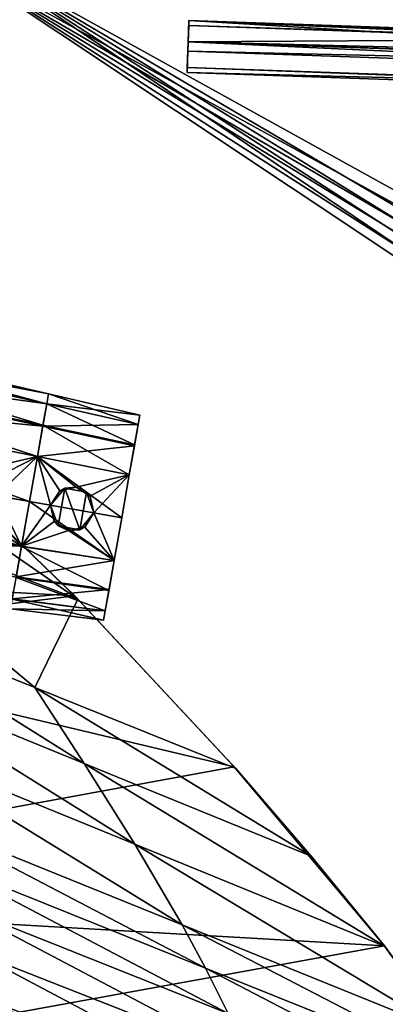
# Model space of a CAD drawing. Header units: metres. Extents: x 0 to 808, y -804 to 0.
# Tile 52 of 116: x 133 to 199, y -269 to -90. Entities that reach past the tile are written whole.
import ezdxf

# ---------------------------------------------------------------- set-up
doc = ezdxf.new("R2010")
doc.units = ezdxf.units.M

msp = doc.modelspace()

# ---------------------------------------------------------------- linework, layer by layer
at = {"layer": 'top'}
for points in [[(92.660088, -175.968964, 506.736481), (87.243996, -156.703659, 567.303406), (143.099884, -195.272812, 628.134583)], [(143.099884, -195.272812, 628.134583), (87.243996, -156.703659, 567.303406), (112.865417, -166.080841, 628.134583)], [(142.532715, -194.696228, 664.00946), (111.948395, -165.241684, 664.00946), (87.688644, -191.649918, 664.00946)], [(142.532715, -194.696228, 662.00946), (111.948395, -165.241684, 662.00946), (142.532715, -194.696228, 664.00946)], [(111.948395, -165.241684, 662.00946), (111.948395, -165.241684, 664.00946), (142.532715, -194.696228, 664.00946)], [(112.865417, -166.080841, 628.134583), (111.948395, -165.241684, 662.00946), (142.532715, -194.696228, 662.00946)], [(143.099884, -195.272812, 628.134583), (112.865417, -166.080841, 628.134583), (142.532715, -194.696228, 662.00946)], [(98.782433, -196.598862, 446.695862), (92.660088, -175.968964, 506.736481), (135.270874, -211.305695, 537.415222)], [(135.270874, -211.305695, 537.415222), (92.660088, -175.968964, 506.736481), (143.099884, -195.272812, 628.134583)], [(75.496109, -202.912491, 664.00946), (142.532715, -194.696228, 664.00946), (87.688644, -191.649918, 664.00946)], [(171.511139, -225.73204, 664.00946), (142.532715, -194.696228, 664.00946), (75.496109, -202.912491, 664.00946)], [(171.511154, -225.73204, 662.00946), (142.532715, -194.696228, 662.00946), (171.511139, -225.73204, 664.00946)], [(142.532715, -194.696228, 662.00946), (142.532715, -194.696228, 664.00946), (171.511139, -225.73204, 664.00946)], [(143.099884, -195.272812, 628.134583), (142.532715, -194.696228, 662.00946), (171.511154, -225.73204, 662.00946)], [(143.099884, -195.272812, 628.134583), (171.759323, -226.012527, 628.134583), (135.270874, -211.305695, 537.415222)], [(171.759323, -226.012527, 628.134583), (143.099884, -195.272812, 628.134583), (171.511154, -225.73204, 662.00946)], [(102.996407, -208.274124, 417.321106), (98.782433, -196.598862, 446.695862), (144.235001, -225.10524, 522.727844)], [(144.235001, -225.10524, 522.727844), (98.782433, -196.598862, 446.695862), (135.270874, -211.305695, 537.415222)], [(43.095268, -249.221008, 664.00946), (171.511139, -225.73204, 664.00946), (75.496109, -202.912491, 664.00946)], [(108.181335, -221.269958, 388.667511), (102.996407, -208.274124, 417.321106), (153.472748, -239.742722, 508.401031)], [(153.472748, -239.742722, 508.401031), (102.996407, -208.274124, 417.321106), (144.235001, -225.10524, 522.727844)], [(171.759323, -226.012527, 628.134583), (185.473602, -241.93634, 628.134583), (135.270874, -211.305695, 537.415222)], [(135.270874, -211.305695, 537.415222), (185.473602, -241.93634, 628.134583), (144.235001, -225.10524, 522.727844)], [(113.962921, -234.974365, 363.385895), (108.181335, -221.269958, 388.667511), (162.067612, -254.396271, 495.760223)], [(162.067612, -254.396271, 495.760223), (108.181335, -221.269958, 388.667511), (153.472748, -239.742722, 508.401031)], [(198.764893, -258.214905, 664.00946), (171.511139, -225.73204, 664.00946), (43.095268, -249.221008, 664.00946)], [(185.473602, -241.93634, 628.134583), (198.764145, -258.215485, 628.134583), (144.235001, -225.10524, 522.727844)], [(144.235001, -225.10524, 522.727844), (198.764145, -258.215485, 628.134583), (153.472748, -239.742722, 508.401031)], [(171.511154, -225.73204, 662.00946), (171.511139, -225.73204, 664.00946), (198.764893, -258.214905, 664.00946)], [(198.764893, -258.214905, 662.00946), (171.511154, -225.73204, 662.00946), (198.764893, -258.214905, 664.00946)], [(171.759323, -226.012527, 628.134583), (171.511154, -225.73204, 662.00946), (198.764893, -258.214905, 662.00946)], [(185.473602, -241.93634, 628.134583), (171.759323, -226.012527, 628.134583), (198.764893, -258.214905, 662.00946)], [(117.173256, -242.546356, 351.239136), (113.962921, -234.974365, 363.385895), (166.284714, -262.248779, 489.686859)], [(166.284714, -262.248779, 489.686859), (113.962921, -234.974365, 363.385895), (162.067612, -254.396271, 495.760223)], [(198.764145, -258.215485, 628.134583), (210.172287, -273.818176, 628.134583), (153.472748, -239.742722, 508.401031)], [(153.472748, -239.742722, 508.401031), (210.172287, -273.818176, 628.134583), (162.067612, -254.396271, 495.760223)], [(120.542145, -250.623581, 339.466614), (117.173256, -242.546356, 351.239136), (170.415314, -270.45575, 483.800598)], [(170.415314, -270.45575, 483.800598), (117.173256, -242.546356, 351.239136), (166.284714, -262.248779, 489.686859)], [(198.764893, -258.214905, 662.00946), (198.764145, -258.215485, 628.134583), (185.473602, -241.93634, 628.134583)], [(29.768875, -288.847198, 664.00946), (198.764893, -258.214905, 664.00946), (43.095268, -249.221008, 664.00946)], [(124.017822, -259.211792, 328.093628), (120.542145, -250.623581, 339.466614), (174.42955, -279.013275, 478.114075)], [(174.42955, -279.013275, 478.114075), (120.542145, -250.623581, 339.466614), (170.415314, -270.45575, 483.800598)], [(210.172287, -273.818176, 628.134583), (215.396179, -281.951202, 628.134583), (162.067612, -254.396271, 495.760223)], [(162.067612, -254.396271, 495.760223), (215.396179, -281.951202, 628.134583), (166.284714, -262.248779, 489.686859)], [(210.56662, -274.406494, 664.00946), (198.764893, -258.214905, 664.00946), (29.768875, -288.847198, 664.00946)], [(210.172287, -273.818176, 628.134583), (198.764145, -258.215485, 628.134583), (198.764893, -258.214905, 662.00946)], [(210.56662, -274.406494, 664.00946), (210.56662, -274.406494, 662.00946), (198.764893, -258.214905, 664.00946)], [(210.56662, -274.406494, 662.00946), (198.764893, -258.214905, 662.00946), (198.764893, -258.214905, 664.00946)], [(210.56662, -274.406494, 662.00946), (210.172287, -273.818176, 628.134583), (198.764893, -258.214905, 662.00946)], [(127.544113, -268.311981, 317.142151), (124.017822, -259.211792, 328.093628), (178.295639, -287.914978, 472.638367)], [(178.295639, -287.914978, 472.638367), (124.017822, -259.211792, 328.093628), (174.42955, -279.013275, 478.114075)], [(215.396179, -281.951202, 628.134583), (220.288483, -290.287903, 628.134583), (166.284714, -262.248779, 489.686859)], [(166.284714, -262.248779, 489.686859), (220.288483, -290.287903, 628.134583), (170.415314, -270.45575, 483.800598)], [(131.103073, -278.071655, 306.790405), (127.544113, -268.311981, 317.142151), (182.001221, -297.227509, 467.462463)], [(182.001221, -297.227509, 467.462463), (127.544113, -268.311981, 317.142151), (178.295639, -287.914978, 472.638367)]]:
    msp.add_3dface(points, dxfattribs=at)
at = {"layer": 'top0'}
for points in [[(219.180969, -86.840797, 659.039795), (160.671005, -75.850227, 659.327576), (280.55365, -95.048317, 619.995239)], [(280.55365, -95.048317, 619.995239), (160.671005, -75.850227, 659.327576), (222.010468, -87.293312, 619.792175)], [(219.181, -86.840805, 1606.241211), (160.671051, -75.850235, 1606.529053), (278.199097, -94.795197, 1566.985596)], [(278.199097, -94.795197, 1566.985596), (160.671051, -75.850235, 1606.529053), (219.204407, -86.844574, 1566.777344)]]:
    msp.add_3dface(points, dxfattribs=at)
at = {"layer": 'top0123414'}
for points in [[(163.256622, -90.333496, 1629.915039), (221.169495, -93.841301, 1627.794922), (163.12294, -94.161385, 1626.70105)], [(163.226318, -91.20121, 1634.838989), (163.256622, -90.333496, 1629.915039), (163.12294, -94.161385, 1626.70105)], [(563.012939, -104.293297, 1629.915039), (163.256622, -90.333496, 1629.915039), (163.226318, -91.20121, 1634.838989)], [(223.212372, -92.648079, 1629.400146), (221.788544, -92.909981, 1628.860718), (163.256622, -90.333496, 1629.915039)], [(221.788544, -92.909981, 1628.860718), (221.169495, -93.841301, 1627.794922), (163.256622, -90.333496, 1629.915039)], [(163.256622, -90.333496, 1629.915039), (563.012939, -104.293297, 1629.915039), (223.212372, -92.648079, 1629.400146)], [(562.982666, -105.161011, 1634.838989), (163.226318, -91.20121, 1634.838989), (163.062347, -95.896812, 1636.549072)], [(163.062347, -95.896812, 1636.549072), (163.226318, -91.20121, 1634.838989), (163.12294, -94.161385, 1626.70105)], [(562.982666, -105.161011, 1634.838989), (563.012939, -104.293297, 1629.915039), (163.226318, -91.20121, 1634.838989)], [(162.958969, -98.856987, 1628.411133), (163.12294, -94.161385, 1626.70105), (562.715332, -112.816788, 1628.411133)], [(163.062347, -95.896812, 1636.549072), (163.12294, -94.161385, 1626.70105), (162.958969, -98.856987, 1628.411133)], [(221.169495, -93.841301, 1627.794922), (223.105423, -95.710396, 1626.829102), (163.12294, -94.161385, 1626.70105)], [(163.12294, -94.161385, 1626.70105), (562.879272, -108.121185, 1626.70105), (562.715332, -112.816788, 1628.411133)], [(163.12294, -94.161385, 1626.70105), (223.105423, -95.710396, 1626.829102), (502.934845, -105.482254, 1626.829102)], [(163.12294, -94.161385, 1626.70105), (502.934845, -105.482254, 1626.829102), (562.879272, -108.121185, 1626.70105)], [(562.818665, -109.856606, 1636.549072), (163.062347, -95.896812, 1636.549072), (162.928665, -99.724701, 1633.335205)], [(162.928665, -99.724701, 1633.335205), (163.062347, -95.896812, 1636.549072), (162.958969, -98.856987, 1628.411133)], [(562.818665, -109.856606, 1636.549072), (562.982666, -105.161011, 1634.838989), (163.062347, -95.896812, 1636.549072)], [(162.928665, -99.724701, 1633.335205), (162.958969, -98.856987, 1628.411133), (562.684998, -113.684494, 1633.335205)], [(562.684998, -113.684494, 1633.335205), (562.818665, -109.856606, 1636.549072), (162.928665, -99.724701, 1633.335205)], [(162.958969, -98.856987, 1628.411133), (562.715332, -112.816788, 1628.411133), (562.684998, -113.684494, 1633.335205)]]:
    msp.add_3dface(points, dxfattribs=at)
at = {"layer": 'top0123425'}
for points in [[(84.085609, -145.670593, 1313.068237), (83.721519, -147.735474, 1322.584595), (137.752945, -158.060684, 1313.067261)], [(83.723244, -147.725677, 1303.557007), (84.085609, -145.670593, 1313.068237), (137.437454, -159.849884, 1304.775024)], [(84.085609, -145.670593, 1313.068237), (137.752945, -158.060684, 1313.067261), (137.437454, -159.849884, 1304.775024)], [(83.721519, -147.735474, 1322.584595), (82.907608, -152.351379, 1329.237549), (137.435944, -159.858475, 1321.363892)], [(82.941673, -152.158188, 1297.077515), (83.723244, -147.725677, 1303.557007), (136.753571, -163.728363, 1299.104004)], [(83.721519, -147.735474, 1322.584595), (137.435944, -159.858475, 1321.363892), (137.752945, -158.060684, 1313.067261)], [(83.723244, -147.725677, 1303.557007), (137.437454, -159.849884, 1304.775024), (136.753571, -163.728363, 1299.104004)], [(82.907608, -152.351379, 1329.237549), (81.795326, -158.65947, 1333.659668), (136.726212, -163.883545, 1327.172729)], [(81.799072, -158.638199, 1292.470215), (82.941673, -152.158188, 1297.077515), (135.755219, -169.390335, 1295.082275)], [(82.907608, -152.351379, 1329.237549), (136.726212, -163.883545, 1327.172729), (137.435944, -159.858475, 1321.363892)], [(82.941673, -152.158188, 1297.077515), (136.753571, -163.728363, 1299.104004), (135.755219, -169.390335, 1295.082275)], [(80.147011, -168.007492, 1290.37854), (81.799072, -158.638199, 1292.470215), (134.314896, -177.558762, 1293.261108)], [(81.795326, -158.65947, 1333.659668), (135.751923, -169.409012, 1331.046387), (136.726212, -163.883545, 1327.172729)], [(81.795326, -158.65947, 1333.659668), (125.044373, -171.864655, 1332.992432), (135.751923, -169.409012, 1331.046387)], [(81.799072, -158.638199, 1292.470215), (135.755219, -169.390335, 1295.082275), (134.314896, -177.558762, 1293.261108)], [(137.437454, -159.849884, 1304.775024), (137.752945, -158.060684, 1313.067261), (137.435944, -159.858475, 1321.363892)], [(137.435944, -159.858475, 1321.363892), (136.726212, -163.883545, 1327.172729), (136.753571, -163.728363, 1299.104004)], [(137.437454, -159.849884, 1304.775024), (137.435944, -159.858475, 1321.363892), (136.753571, -163.728363, 1299.104004)], [(136.726212, -163.883545, 1327.172729), (135.751923, -169.409012, 1331.046387), (135.755219, -169.390335, 1295.082275)], [(136.753571, -163.728363, 1299.104004), (136.726212, -163.883545, 1327.172729), (135.755219, -169.390335, 1295.082275)], [(132.874588, -185.727188, 1295.082275), (78.494957, -177.376801, 1292.470215), (80.147011, -168.007492, 1290.37854)], [(134.314896, -177.558762, 1293.261108), (132.874588, -185.727188, 1295.082275), (80.147011, -168.007492, 1290.37854)], [(125.044373, -171.864655, 1332.992432), (127.635239, -173.505753, 1333.040894), (135.751923, -169.409012, 1331.046387)], [(135.751923, -169.409012, 1331.046387), (127.635239, -173.505753, 1333.040894), (128.301224, -176.498383, 1333.178955)], [(128.301224, -176.498383, 1333.178955), (134.314896, -177.558762, 1332.858887), (135.751923, -169.409012, 1331.046387)], [(135.755219, -169.390335, 1295.082275), (135.751923, -169.409012, 1331.046387), (134.314896, -177.558762, 1293.261108)], [(135.751923, -169.409012, 1331.046387), (134.314896, -177.558762, 1332.858887), (134.314896, -177.558762, 1293.261108)], [(128.301224, -176.498383, 1333.178955), (126.651863, -179.082733, 1333.040894), (132.877884, -185.708511, 1331.046387)], [(134.314896, -177.558762, 1332.858887), (128.301224, -176.498383, 1333.178955), (132.877884, -185.708511, 1331.046387)], [(132.877884, -185.708511, 1331.046387), (78.498703, -177.35553, 1333.659668), (77.386421, -183.66362, 1329.237549)], [(132.874588, -185.727188, 1295.082275), (131.876236, -191.389145, 1299.104004), (78.494957, -177.376801, 1292.470215)], [(132.877884, -185.708511, 1331.046387), (123.65593, -179.73912, 1332.992188), (78.498703, -177.35553, 1333.659668)], [(134.314896, -177.558762, 1293.261108), (134.314896, -177.558762, 1332.858887), (132.874588, -185.727188, 1295.082275)], [(134.314896, -177.558762, 1332.858887), (132.877884, -185.708511, 1331.046387), (132.874588, -185.727188, 1295.082275)], [(132.877884, -185.708511, 1331.046387), (126.651863, -179.082733, 1333.040894), (123.65593, -179.73912, 1332.992188)], [(131.903595, -191.233978, 1327.172729), (132.877884, -185.708511, 1331.046387), (77.386421, -183.66362, 1329.237549)], [(132.874588, -185.727188, 1295.082275), (131.903595, -191.233978, 1327.172729), (131.876236, -191.389145, 1299.104004)], [(132.874588, -185.727188, 1295.082275), (132.877884, -185.708511, 1331.046387), (131.903595, -191.233978, 1327.172729)]]:
    msp.add_3dface(points, dxfattribs=at)
at = {"layer": 'top0123426'}
for points in [[(84.085609, -145.670593, 1413.068237), (83.721519, -147.735474, 1422.584595), (137.752914, -158.060669, 1413.067261)], [(83.723244, -147.725677, 1403.557007), (84.085609, -145.670593, 1413.068237), (137.437424, -159.849884, 1404.775024)], [(84.085609, -145.670593, 1413.068237), (137.752914, -158.060669, 1413.067261), (137.437424, -159.849884, 1404.775024)], [(83.721519, -147.735474, 1422.584595), (82.907608, -152.351379, 1429.237549), (137.435913, -159.858475, 1421.363892)], [(82.941673, -152.158188, 1397.077515), (83.723244, -147.725677, 1403.557007), (136.753555, -163.728363, 1399.104004)], [(83.721519, -147.735474, 1422.584595), (137.435913, -159.858475, 1421.363892), (137.752914, -158.060669, 1413.067261)], [(83.723244, -147.725677, 1403.557007), (137.437424, -159.849884, 1404.775024), (136.753555, -163.728363, 1399.104004)], [(82.907608, -152.351379, 1429.237549), (81.795326, -158.65947, 1433.659668), (136.726181, -163.883545, 1427.172729)], [(81.799072, -158.638199, 1392.470215), (82.941673, -152.158188, 1397.077515), (135.755188, -169.39032, 1395.082275)], [(82.907608, -152.351379, 1429.237549), (136.726181, -163.883545, 1427.172729), (137.435913, -159.858475, 1421.363892)], [(82.941673, -152.158188, 1397.077515), (136.753555, -163.728363, 1399.104004), (135.755188, -169.39032, 1395.082275)], [(80.147011, -168.007492, 1390.37854), (81.799072, -158.638199, 1392.470215), (134.31488, -177.558762, 1393.261108)], [(81.795326, -158.65947, 1433.659668), (135.751892, -169.408997, 1431.046387), (136.726181, -163.883545, 1427.172729)], [(81.795326, -158.65947, 1433.659668), (125.04435, -171.864639, 1432.992432), (135.751892, -169.408997, 1431.046387)], [(81.799072, -158.638199, 1392.470215), (135.755188, -169.39032, 1395.082275), (134.31488, -177.558762, 1393.261108)], [(137.437424, -159.849884, 1404.775024), (137.752914, -158.060669, 1413.067261), (137.435913, -159.858475, 1421.363892)], [(137.435913, -159.858475, 1421.363892), (136.726181, -163.883545, 1427.172729), (136.753555, -163.728363, 1399.104004)], [(137.437424, -159.849884, 1404.775024), (137.435913, -159.858475, 1421.363892), (136.753555, -163.728363, 1399.104004)], [(136.726181, -163.883545, 1427.172729), (135.751892, -169.408997, 1431.046387), (135.755188, -169.39032, 1395.082275)], [(136.753555, -163.728363, 1399.104004), (136.726181, -163.883545, 1427.172729), (135.755188, -169.39032, 1395.082275)], [(132.874557, -185.727188, 1395.082275), (78.494957, -177.376801, 1392.470215), (80.147011, -168.007492, 1390.37854)], [(134.31488, -177.558762, 1393.261108), (132.874557, -185.727188, 1395.082275), (80.147011, -168.007492, 1390.37854)], [(125.04435, -171.864639, 1432.992432), (127.635208, -173.505753, 1433.040894), (135.751892, -169.408997, 1431.046387)], [(135.751892, -169.408997, 1431.046387), (127.635208, -173.505753, 1433.040894), (128.301193, -176.498383, 1433.178955)], [(128.301193, -176.498383, 1433.178955), (134.31488, -177.558762, 1432.858887), (135.751892, -169.408997, 1431.046387)], [(135.755188, -169.39032, 1395.082275), (135.751892, -169.408997, 1431.046387), (134.31488, -177.558762, 1393.261108)], [(135.751892, -169.408997, 1431.046387), (134.31488, -177.558762, 1432.858887), (134.31488, -177.558762, 1393.261108)], [(128.301193, -176.498383, 1433.178955), (126.651833, -179.082733, 1433.040894), (132.877853, -185.708511, 1431.046387)], [(134.31488, -177.558762, 1432.858887), (128.301193, -176.498383, 1433.178955), (132.877853, -185.708511, 1431.046387)], [(132.877853, -185.708511, 1431.046387), (78.498703, -177.35553, 1433.659668), (77.386421, -183.66362, 1429.237549)], [(132.874557, -185.727188, 1395.082275), (131.876205, -191.389145, 1399.104004), (78.494957, -177.376801, 1392.470215)], [(132.877853, -185.708511, 1431.046387), (123.655907, -179.739105, 1432.992188), (78.498703, -177.35553, 1433.659668)], [(134.31488, -177.558762, 1393.261108), (134.31488, -177.558762, 1432.858887), (132.874557, -185.727188, 1395.082275)], [(134.31488, -177.558762, 1432.858887), (132.877853, -185.708511, 1431.046387), (132.874557, -185.727188, 1395.082275)], [(132.877853, -185.708511, 1431.046387), (126.651833, -179.082733, 1433.040894), (123.655907, -179.739105, 1432.992188)], [(131.903564, -191.233963, 1427.172729), (132.877853, -185.708511, 1431.046387), (77.386421, -183.66362, 1429.237549)], [(132.874557, -185.727188, 1395.082275), (131.903564, -191.233963, 1427.172729), (131.876205, -191.389145, 1399.104004)], [(132.874557, -185.727188, 1395.082275), (132.877853, -185.708511, 1431.046387), (131.903564, -191.233963, 1427.172729)]]:
    msp.add_3dface(points, dxfattribs=at)
at = {"layer": 'top0123428'}
for points in [[(137.752945, -158.060684, 1313.067627), (137.435898, -159.858734, 1321.36438), (154.339966, -161.890091, 1313.067261)], [(137.435898, -159.858734, 1321.36438), (137.752945, -158.060684, 1313.067627), (137.437485, -159.849716, 1304.775391)], [(137.437485, -159.849716, 1304.775391), (137.752945, -158.060684, 1313.067627), (154.038986, -163.59697, 1305.151855)], [(137.752945, -158.060684, 1313.067627), (154.339966, -161.890091, 1313.067261), (154.038986, -163.59697, 1305.151855)], [(137.435898, -159.858734, 1321.36438), (136.725418, -163.888016, 1327.177246), (154.037476, -163.605591, 1320.987183)], [(136.725418, -163.888016, 1327.177246), (137.435898, -159.858734, 1321.36438), (136.753906, -163.726456, 1299.105957)], [(136.753906, -163.726456, 1299.105957), (137.437485, -159.849716, 1304.775391), (153.38562, -167.302399, 1299.732422)], [(136.753906, -163.726456, 1299.105957), (137.435898, -159.858734, 1321.36438), (137.437485, -159.849716, 1304.775391)], [(137.435898, -159.858734, 1321.36438), (154.037476, -163.605591, 1320.987183), (154.339966, -161.890091, 1313.067261)], [(137.437485, -159.849716, 1304.775391), (154.038986, -163.59697, 1305.151855), (153.38562, -167.302399, 1299.732422)], [(154.038986, -163.59697, 1305.151855), (154.339966, -161.890091, 1313.067261), (154.037476, -163.605591, 1320.987183)], [(136.725418, -163.888016, 1327.177246), (135.751785, -169.409821, 1331.046875), (153.359207, -167.452271, 1326.539063)], [(135.751785, -169.409821, 1331.046875), (136.725418, -163.888016, 1327.177246), (135.755234, -169.390228, 1295.082397)], [(135.755234, -169.390228, 1295.082397), (136.753906, -163.726456, 1299.105957), (152.431519, -172.713394, 1295.889648)], [(135.755234, -169.390228, 1295.082397), (136.725418, -163.888016, 1327.177246), (136.753906, -163.726456, 1299.105957)], [(136.725418, -163.888016, 1327.177246), (153.359207, -167.452271, 1326.539063), (154.037476, -163.605591, 1320.987183)], [(136.753906, -163.726456, 1299.105957), (153.38562, -167.302399, 1299.732422), (152.431519, -172.713394, 1295.889648)], [(154.037476, -163.605591, 1320.987183), (153.359207, -167.452271, 1326.539063), (153.38562, -167.302399, 1299.732422)], [(154.038986, -163.59697, 1305.151855), (154.037476, -163.605591, 1320.987183), (153.38562, -167.302399, 1299.732422)], [(135.751785, -169.409821, 1331.046875), (152.428207, -172.732147, 1330.239136), (153.359207, -167.452271, 1326.539063)], [(153.359207, -167.452271, 1326.539063), (152.428207, -172.732147, 1330.239136), (152.431519, -172.713394, 1295.889648)], [(153.38562, -167.302399, 1299.732422), (153.359207, -167.452271, 1326.539063), (152.431519, -172.713394, 1295.889648)], [(134.314896, -177.558762, 1293.261108), (135.755234, -169.390228, 1295.082397), (151.056641, -180.510773, 1294.1521)], [(134.314896, -177.558762, 1293.261108), (135.751785, -169.409821, 1331.046875), (135.755234, -169.390228, 1295.082397)], [(134.314896, -177.558762, 1332.858887), (138.15332, -178.23558, 1332.654663), (135.751785, -169.409821, 1331.046875)], [(134.314896, -177.558762, 1293.261108), (134.314896, -177.558762, 1332.858887), (135.751785, -169.409821, 1331.046875)], [(138.15332, -178.23558, 1332.654663), (139.794327, -175.657013, 1332.388062), (135.751785, -169.409821, 1331.046875)], [(135.751785, -169.409821, 1331.046875), (139.794327, -175.657013, 1332.388062), (142.770264, -174.990036, 1332.029175)], [(135.751785, -169.409821, 1331.046875), (142.770264, -174.990036, 1332.029175), (152.428207, -172.732147, 1330.239136)], [(135.755234, -169.390228, 1295.082397), (152.431519, -172.713394, 1295.889648), (151.056641, -180.510773, 1294.1521)], [(142.770264, -174.990036, 1332.029175), (145.361679, -176.631195, 1332.087524), (152.428207, -172.732147, 1330.239136)], [(152.428207, -172.732147, 1330.239136), (145.361679, -176.631195, 1332.087524), (146.027756, -179.624054, 1332.235596)], [(146.027756, -179.624054, 1332.235596), (151.056641, -180.510773, 1331.967896), (152.428207, -172.732147, 1330.239136)], [(152.431519, -172.713394, 1295.889648), (152.428207, -172.732147, 1330.239136), (151.056641, -180.510773, 1294.1521)], [(152.428207, -172.732147, 1330.239136), (151.056641, -180.510773, 1331.967896), (151.056641, -180.510773, 1294.1521)], [(142.770264, -174.990036, 1332.029175), (139.794327, -175.657013, 1332.388062), (140.722839, -175.172699, 1342.318726)], [(142.770264, -174.990036, 1332.029175), (140.722839, -175.172699, 1342.318726), (144.660294, -175.866974, 1342.318726)], [(145.361679, -176.631195, 1332.087524), (142.770264, -174.990036, 1332.029175), (144.660294, -175.866974, 1342.318726)], [(139.794327, -175.657013, 1332.388062), (138.152863, -178.235489, 1342.318726), (140.722839, -175.172699, 1342.318726)], [(140.722839, -175.172699, 1342.318726), (138.152863, -178.235489, 1342.318726), (139.520325, -181.992569, 1342.318726)], [(139.794327, -175.657013, 1332.388062), (138.15332, -178.23558, 1332.654663), (138.152863, -178.235489, 1342.318726)], [(143.457764, -182.686844, 1342.318726), (140.722839, -175.172699, 1342.318726), (139.520325, -181.992569, 1342.318726)], [(144.660294, -175.866974, 1342.318726), (140.722839, -175.172699, 1342.318726), (143.457764, -182.686844, 1342.318726)], [(146.027756, -179.624054, 1342.318726), (144.660294, -175.866974, 1342.318726), (143.457764, -182.686844, 1342.318726)], [(145.361679, -176.631195, 1332.087524), (144.660294, -175.866974, 1342.318726), (146.027756, -179.624054, 1342.318726)], [(146.027756, -179.624054, 1332.235596), (145.361679, -176.631195, 1332.087524), (146.027756, -179.624054, 1342.318726)], [(149.681747, -188.308151, 1295.889648), (132.874573, -185.727295, 1295.082397), (134.314896, -177.558762, 1293.261108)], [(132.874573, -185.727295, 1295.082397), (132.878021, -185.707687, 1331.046875), (134.314896, -177.558762, 1293.261108)], [(138.15332, -178.23558, 1332.654663), (134.314896, -177.558762, 1332.858887), (132.878021, -185.707687, 1331.046875)], [(132.878021, -185.707687, 1331.046875), (134.314896, -177.558762, 1332.858887), (134.314896, -177.558762, 1293.261108)], [(132.878021, -185.707687, 1331.046875), (138.813278, -181.220139, 1332.388062), (138.15332, -178.23558, 1332.654663)], [(151.056641, -180.510773, 1294.1521), (149.681747, -188.308151, 1295.889648), (134.314896, -177.558762, 1293.261108)], [(139.520325, -181.992569, 1342.318726), (138.152863, -178.235489, 1342.318726), (138.813278, -181.220139, 1332.388062)], [(138.813278, -181.220139, 1332.388062), (138.152863, -178.235489, 1342.318726), (138.15332, -178.23558, 1332.654663)], [(146.027756, -179.624054, 1342.318726), (143.457764, -182.686844, 1342.318726), (144.37822, -182.208557, 1332.087646)], [(146.027756, -179.624054, 1332.235596), (144.37822, -182.208557, 1332.087646), (149.685059, -188.289398, 1330.239136)], [(146.027756, -179.624054, 1332.235596), (146.027756, -179.624054, 1342.318726), (144.37822, -182.208557, 1332.087646)], [(151.056641, -180.510773, 1331.967896), (146.027756, -179.624054, 1332.235596), (149.685059, -188.289398, 1330.239136)], [(141.38179, -182.864685, 1332.029053), (138.813278, -181.220139, 1332.388062), (132.878021, -185.707687, 1331.046875)], [(141.38179, -182.864685, 1332.029053), (139.520325, -181.992569, 1342.318726), (138.813278, -181.220139, 1332.388062)], [(143.457764, -182.686844, 1342.318726), (139.520325, -181.992569, 1342.318726), (141.38179, -182.864685, 1332.029053)], [(151.056641, -180.510773, 1294.1521), (151.056641, -180.510773, 1331.967896), (149.681747, -188.308151, 1295.889648)], [(151.056641, -180.510773, 1331.967896), (149.685059, -188.289398, 1330.239136), (149.681747, -188.308151, 1295.889648)], [(149.685059, -188.289398, 1330.239136), (141.38179, -182.864685, 1332.029053), (132.878021, -185.707687, 1331.046875)], [(149.685059, -188.289398, 1330.239136), (144.37822, -182.208557, 1332.087646), (141.38179, -182.864685, 1332.029053)], [(144.37822, -182.208557, 1332.087646), (143.457764, -182.686844, 1342.318726), (141.38179, -182.864685, 1332.029053)], [(148.727646, -193.719162, 1299.732422), (131.875885, -191.391068, 1299.105957), (132.874573, -185.727295, 1295.082397)], [(131.875885, -191.391068, 1299.105957), (131.904388, -191.229507, 1327.177246), (132.874573, -185.727295, 1295.082397)], [(149.685059, -188.289398, 1330.239136), (132.878021, -185.707687, 1331.046875), (131.904388, -191.229507, 1327.177246)], [(131.904388, -191.229507, 1327.177246), (132.878021, -185.707687, 1331.046875), (132.874573, -185.727295, 1295.082397)], [(149.681747, -188.308151, 1295.889648), (148.727646, -193.719162, 1299.732422), (132.874573, -185.727295, 1295.082397)], [(148.754059, -193.56929, 1326.539063), (149.685059, -188.289398, 1330.239136), (131.904388, -191.229507, 1327.177246)], [(149.681747, -188.308151, 1295.889648), (148.754059, -193.56929, 1326.539063), (148.727646, -193.719162, 1299.732422)], [(149.681747, -188.308151, 1295.889648), (149.685059, -188.289398, 1330.239136), (148.754059, -193.56929, 1326.539063)], [(148.07428, -197.424576, 1305.151855), (131.192322, -195.267807, 1304.775391), (131.875885, -191.391068, 1299.105957)], [(148.754059, -193.56929, 1326.539063), (131.904388, -191.229507, 1327.177246), (131.193909, -195.258789, 1321.36438)], [(148.727646, -193.719162, 1299.732422), (148.07428, -197.424576, 1305.151855), (131.875885, -191.391068, 1299.105957)], [(148.07579, -197.415955, 1320.987183), (148.754059, -193.56929, 1326.539063), (131.193909, -195.258789, 1321.36438)], [(148.727646, -193.719162, 1299.732422), (148.07579, -197.415955, 1320.987183), (148.07428, -197.424576, 1305.151855)], [(148.754059, -193.56929, 1326.539063), (148.07579, -197.415955, 1320.987183), (148.727646, -193.719162, 1299.732422)], [(148.07579, -197.415955, 1320.987183), (131.193909, -195.258789, 1321.36438), (130.876862, -197.056839, 1313.067627)], [(147.7733, -199.13147, 1313.067261), (130.876862, -197.056839, 1313.067627), (131.192322, -195.267807, 1304.775391)], [(148.07428, -197.424576, 1305.151855), (147.7733, -199.13147, 1313.067261), (131.192322, -195.267807, 1304.775391)], [(147.7733, -199.13147, 1313.067261), (148.07579, -197.415955, 1320.987183), (130.876862, -197.056839, 1313.067627)], [(148.07579, -197.415955, 1320.987183), (147.7733, -199.13147, 1313.067261), (148.07428, -197.424576, 1305.151855)]]:
    msp.add_3dface(points, dxfattribs=at)
at = {"layer": 'top0123458'}
for points in [[(118.575203, -725.486145, 117.953323), (605.043579, -402.016144, 109.461983), (118.575211, -78.546761, 117.953323)], [(609.617432, -378.032806, 109.382149), (614.846802, -367.642334, 109.290871), (118.575211, -78.546761, 117.953323)], [(614.846802, -367.642334, 109.290871), (624.124634, -355.943359, 109.128922), (118.575211, -78.546761, 117.953323)], [(118.575211, -78.546761, 117.953323), (624.124634, -355.943359, 109.128922), (682.522278, -84.230042, 108.109589)], [(118.575211, -78.546761, 117.953323), (605.043579, -402.016144, 109.461983), (606.131226, -390.159637, 109.443001)], [(606.131226, -390.159637, 109.443001), (609.617432, -378.032806, 109.382149), (118.575211, -78.546761, 117.953323)], [(120.582596, -727.197693, 114.917824), (120.582596, -76.835205, 114.917824), (602.851624, -402.016144, 106.499786)], [(120.582596, -76.835205, 114.917824), (603.975037, -389.770264, 106.480179), (602.851624, -402.016144, 106.499786)], [(680.857727, -82.481476, 105.138191), (622.559387, -354.430237, 106.155792), (120.582596, -76.835205, 114.917824)], [(622.559387, -354.430237, 106.155792), (612.976318, -366.514282, 106.323059), (120.582596, -76.835205, 114.917824)], [(120.582596, -76.835205, 114.917824), (612.976318, -366.514282, 106.323059), (607.575745, -377.245148, 106.417328)], [(607.575745, -377.245148, 106.417328), (603.975037, -389.770264, 106.480179), (120.582596, -76.835205, 114.917824)]]:
    msp.add_3dface(points, dxfattribs=at)

doc.saveas('drawing.dxf')
